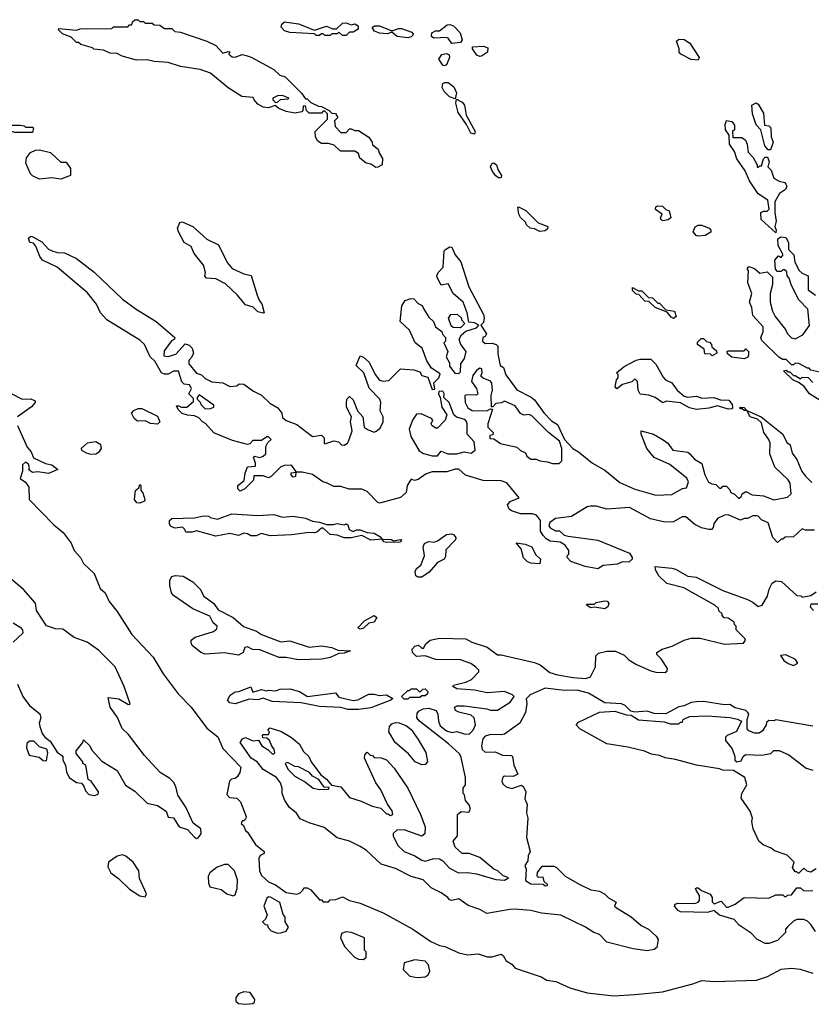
# Model space of a CAD drawing. Extents: x 2210602 to 2357277, y 510288 to 673808.
# Tile 255 of 256: x 2337632 to 2342127, y 542288 to 547880. Entities that reach past the tile are written whole.
import ezdxf

# ---------------------------------------------------------------- set-up
doc = ezdxf.new("R2010")
doc.units = 0

msp = doc.modelspace()

# ---------------------------------------------------------------- linework, layer by layer
at = {"layer": '0CON05XD'}
for points in [[(2339655, 547040), (2339625, 547060), (2339600, 547065), (2339563.6, 547093.6), (2339555, 547120), (2339535, 547132.5), (2339453, 547133), (2339417, 547167), (2339385, 547177.5), (2339345, 547177.5), (2339325, 547190), (2339312.5, 547215), (2339310, 547245), (2339380, 547315), (2339380, 547345), (2339365, 547360), (2339355, 547360), (2339345, 547350), (2339275, 547350), (2339260, 547365), (2339255, 547390), (2339241.7, 547388.3), (2339240, 547365), (2339233.3, 547356.7), (2339195, 547349.4), (2339145, 547357.8), (2339103.3, 547375), (2339081.7, 547391.7), (2339045, 547380), (2339015, 547383.8), (2338985, 547400), (2338962.5, 547425), (2338958.3, 547438.3), (2338893.6, 547443.6), (2338815, 547492.5), (2338715, 547576.7), (2338656.4, 547596.4), (2338545, 547613.3), (2338475, 547637.5), (2338395, 547642.5), (2338355, 547652.5), (2338295, 547650), (2338213, 547673), (2338185, 547687.5), (2338145, 547690), (2338107, 547707), (2338053, 547713), (2338045, 547720), (2337978.3, 547738.3), (2337965, 547750), (2337955, 547750), (2337925, 547780), (2337875, 547800), (2337851.7, 547821.7), (2337855, 547830), (2337955, 547820), (2337975, 547827.5), (2338155, 547830), (2338165, 547840), (2338245, 547840), (2338255, 547850), (2338268.3, 547851.7), (2338271.7, 547868.3), (2338285, 547880), (2338305, 547880), (2338315, 547870), (2338335, 547870), (2338345, 547860), (2338385, 547860), (2338395, 547850), (2338428.3, 547848.3), (2338455, 547830), (2338495, 547830), (2338513, 547813), (2338545, 547810), (2338695, 547757.5), (2338745, 547732.5), (2338785, 547690), (2338815, 547700), (2338825, 547697.5), (2338820, 547685), (2338838.3, 547668.3), (2338855, 547667.5), (2338895, 547682.5), (2338917, 547677), (2338947, 547667), (2339075, 547597.5), (2339110, 547565), (2339140, 547555), (2339233, 547463), (2339255, 547430), (2339265, 547430), (2339285, 547410), (2339328.3, 547388.3), (2339345, 547387.5), (2339390, 547365), (2339405, 547350), (2339425, 547347.5), (2339437.5, 547325), (2339420, 547305), (2339423, 547273), (2339455, 547240), (2339485, 547240), (2339505, 547260), (2339515, 547260), (2339535, 547250), (2339555, 547250), (2339615, 547212.5), (2339632.5, 547185), (2339635, 547170), (2339667.5, 547145), (2339673, 547123), (2339691.7, 547091.7), (2339690, 547055), (2339665, 547042.5), (2339655, 547040)], [(2339485, 547790), (2339465, 547790), (2339445, 547810), (2339435, 547800), (2339405, 547800), (2339395, 547790), (2339365, 547790), (2339355, 547800), (2339345, 547800), (2339335, 547790), (2339315, 547790), (2339305, 547800), (2339165, 547807.5), (2339135, 547817.5), (2339117.5, 547837.5), (2339121.2, 547855), (2339135, 547867.5), (2339215, 547856.2), (2339305, 547820), (2339375, 547842.5), (2339408.3, 547828.3), (2339431.7, 547828.3), (2339465, 547860), (2339485, 547861.4), (2339515, 547850), (2339535, 547857.1), (2339553.8, 547845), (2339553, 547827), (2339525, 547810), (2339505, 547810), (2339485, 547790)], [(2339835, 547777.8), (2339775, 547784.4), (2339745, 547810), (2339719.7, 547800.3), (2339675, 547804.2), (2339645.7, 547815.7), (2339633.3, 547835), (2339645.8, 547844.2), (2339675, 547844.4), (2339745, 547816.7), (2339785, 547830.8), (2339800.3, 547830.3), (2339859.1, 547809.1), (2339867.5, 547795), (2339855, 547783.1), (2339835, 547777.8)], [(2340085, 547744.3), (2340065.8, 547775), (2340055, 547779.4), (2339983.3, 547775), (2339970.8, 547785), (2339972.5, 547805), (2339993.4, 547816.6), (2340015, 547816), (2340058.6, 547851.4), (2340075, 547853.1), (2340095, 547845.7), (2340132.2, 547805), (2340144.3, 547765), (2340135, 547751.4), (2340085, 547744.3)], [(2340245, 547670.6), (2340227.9, 547677.9), (2340202.5, 547715), (2340202.5, 547725), (2340265, 547730), (2340290, 547720), (2340287.5, 547695), (2340255, 547673.1), (2340245, 547670.6)], [(2341485, 547650), (2341445, 547654), (2341386.7, 547685), (2341377.5, 547695), (2341377.5, 547715), (2341361.7, 547758.3), (2341375, 547770), (2341405, 547767.5), (2341436.4, 547746.4), (2341490, 547665), (2341485, 547650)], [(2340045, 547618), (2340035, 547621.2), (2340011.2, 547655), (2340028.5, 547681.5), (2340055, 547688.9), (2340070, 547680), (2340072.7, 547665), (2340055, 547623.8), (2340045, 547618)], [(2340105, 547430), (2340072.4, 547442.4), (2340042.1, 547472.1), (2340031.2, 547495), (2340035, 547517.5), (2340046.2, 547523.8), (2340065, 547522.5), (2340097.9, 547497.9), (2340112.9, 547465), (2340105, 547430)], [(2339085, 547410), (2339095, 547412.5), (2339113, 547427), (2339155, 547430), (2339160, 547435), (2339125, 547450), (2339095, 547447.5), (2339070, 547435), (2339070, 547425), (2339085, 547410)], [(2340215, 547230), (2340193.8, 547235), (2340168.8, 547285), (2340122.1, 547352.1), (2340109.2, 547405), (2340111.7, 547428.3), (2340145, 547412), (2340158.6, 547395), (2340167.7, 547337.7), (2340217.5, 547245), (2340215, 547230)], [(2341895, 547140), (2341881.7, 547141.7), (2341863.3, 547163.3), (2341840, 547255), (2341813, 547283), (2341792.5, 547345), (2341790, 547395), (2341813, 547407), (2341825, 547400), (2341855, 547350), (2341861.7, 547281.7), (2341885, 547277.5), (2341896.7, 547265), (2341900, 547215), (2341910, 547185), (2341895, 547140)], [(2341925, 546670), (2341842.5, 546745), (2341840, 546785), (2341855, 546792.5), (2341877, 546793), (2341887, 546803), (2341880, 546855), (2341825, 546890), (2341776.7, 546965), (2341751.2, 547021.2), (2341705, 547090), (2341690.7, 547130.7), (2341663, 547173), (2341660, 547225), (2341640, 547255), (2341637.5, 547285), (2341645, 547307.5), (2341675, 547302.5), (2341691.7, 547281.7), (2341690, 547255), (2341680, 547245), (2341681.7, 547211.7), (2341731.7, 547211.7), (2341752.5, 547195), (2341763, 547173), (2341768.3, 547128.3), (2341797, 547097), (2341820, 547055), (2341820, 547045), (2341825, 547040), (2341835, 547050), (2341845, 547050), (2341855, 547090), (2341865, 547100), (2341878.3, 547098.3), (2341887.5, 547075), (2341880, 547045), (2341900, 547025), (2341915, 546980), (2341943.6, 546963.6), (2341976.1, 546956.1), (2341983.3, 546945), (2341987.5, 546935), (2341980, 546915), (2341947, 546893), (2341920, 546845), (2341920, 546785), (2341927.5, 546735), (2341920, 546705), (2341927.5, 546685), (2341925, 546670)], [(2337705, 547240), (2337605, 547240), (2337563, 547253), (2337550, 547265), (2337565, 547280), (2337635, 547280), (2337657, 547277), (2337665, 547270), (2337705, 547270), (2337710, 547265), (2337705, 547240)], [(2337865, 546973.3), (2337815, 546982.5), (2337745, 546973.3), (2337705, 546992.5), (2337692.5, 547005), (2337666.2, 547065), (2337670, 547095), (2337693.6, 547126.4), (2337720.7, 547139.3), (2337745, 547140), (2337807.5, 547125), (2337865, 547070), (2337895, 547070), (2337920, 547035), (2337920, 546995), (2337865, 546973.3)], [(2340355, 546980), (2340335, 546993.3), (2340317.3, 547017.3), (2340306, 547045), (2340314.3, 547065.7), (2340325, 547067.5), (2340340, 547055), (2340349.2, 547025), (2340368, 546995), (2340365, 546983.3), (2340355, 546980)], [(2340585, 546677.5), (2340555, 546692.5), (2340530, 546695), (2340510, 546715), (2340505, 546730), (2340476.4, 546756.4), (2340466.7, 546775), (2340460, 546815), (2340465, 546817.5), (2340506.8, 546796.8), (2340576.4, 546726.4), (2340630, 546705), (2340628.3, 546691.7), (2340615, 546680), (2340585, 546677.5)], [(2341285, 546737.5), (2341273.6, 546743.6), (2341270, 546755), (2341280, 546775), (2341241.7, 546801.7), (2341243.6, 546816.4), (2341255, 546822.5), (2341281.7, 546821.7), (2341301.7, 546801.7), (2341320, 546795), (2341330, 546755), (2341315, 546742.5), (2341285, 546737.5)], [(2339015, 546212.5), (2338985, 546220), (2338957, 546247), (2338915, 546260), (2338867, 546317), (2338799.7, 546379.7), (2338745, 546407.5), (2338691.7, 546411.7), (2338682.5, 546422.5), (2338687.5, 546445), (2338676.1, 546486.1), (2338621.7, 546551.7), (2338605, 546592.5), (2338566.7, 546615), (2338533.3, 546675), (2338527.5, 546695), (2338541.7, 546728.3), (2338555, 546732.5), (2338615, 546706), (2338694.2, 546634.2), (2338761.7, 546601.7), (2338810.3, 546500.3), (2338837.7, 546467.7), (2338905, 546436.2), (2338946.4, 546426.4), (2338980, 546315), (2338993, 546283), (2339007, 546267), (2339020, 546215), (2339015, 546212.5)], [(2341485, 546650), (2341472.5, 546655), (2341456.7, 546675), (2341467, 546703), (2341485, 546713.3), (2341505, 546713.3), (2341547.5, 546695), (2341556.7, 546685), (2341556.1, 546673.9), (2341525, 546653.3), (2341485, 546650)], [(2342145, 544980), (2342095, 544980), (2342075, 544987.5), (2342025, 544942.5), (2341978.3, 544941.7), (2341965, 544930), (2341955, 544930), (2341935, 544910), (2341908.3, 544938.3), (2341883, 545023), (2341845, 545040), (2341825, 545060), (2341815, 545062.5), (2341795, 545062.5), (2341765, 545047.5), (2341745, 545047.5), (2341725, 545037.5), (2341655, 545067.5), (2341635, 545066.7), (2341595, 545047.5), (2341573, 545017), (2341570, 544995), (2341560, 544985), (2341545, 544983.8), (2341504.2, 544994.2), (2341465, 545013.3), (2341415, 545056.7), (2341393, 545057), (2341345, 545028.8), (2341295, 545026.2), (2341214.1, 545044.1), (2341095, 545108.8), (2340965, 545100), (2340906.1, 545116.1), (2340872.3, 545117.7), (2340855, 545113.3), (2340765, 545057.5), (2340675, 545046.7), (2340642.5, 545025), (2340637.5, 545005), (2340643.3, 544993.3), (2340675, 544977.5), (2340697, 544977), (2340723, 544953), (2340746.7, 544946.7), (2340915, 544923.3), (2341095, 544850), (2341110, 544825), (2341110, 544815), (2341091.7, 544798.3), (2341055, 544800), (2341025, 544787.5), (2340945, 544780), (2340915, 544760), (2340843.6, 544773.6), (2340761.7, 544801.7), (2340740, 544825), (2340740, 544835), (2340750, 544845), (2340750, 544865), (2340730, 544895), (2340701.7, 544911.7), (2340645, 544917.5), (2340620.7, 544930.7), (2340605, 544950), (2340590, 544975), (2340590, 545035), (2340565.9, 545065.9), (2340543.6, 545073.6), (2340475, 545073.8), (2340425, 545090), (2340410.7, 545100.7), (2340402.5, 545125), (2340417, 545143), (2340467.5, 545165), (2340398.8, 545248.8), (2340365, 545261.2), (2340263.6, 545263.6), (2340163, 545293), (2340125, 545327.5), (2340105, 545327.5), (2340057.3, 545312.7), (2339975, 545312), (2339940.3, 545299.7), (2339895, 545268.8), (2339873.3, 545263.3), (2339855, 545270), (2339832.5, 545235), (2339826.1, 545193.9), (2339793.8, 545166.2), (2339675, 545133.8), (2339665, 545137.5), (2339605, 545200), (2339575, 545213.8), (2339502.7, 545212.7), (2339455, 545228.8), (2339415, 545228.8), (2339375, 545250), (2339352.5, 545255), (2339295, 545296.7), (2339235, 545310), (2339200, 545310), (2339197.5, 545285), (2339185, 545282.5), (2339172.5, 545295), (2339173, 545307), (2339200, 545310), (2339200, 545315), (2339175, 545350), (2339135, 545347.5), (2339115, 545340), (2339060, 545285), (2339045, 545277.5), (2339015, 545290), (2338961.7, 545288.3), (2338960, 545265), (2338910, 545215), (2338883, 545203), (2338870, 545215), (2338870, 545235), (2338907, 545263), (2338912.5, 545305), (2338925, 545340), (2338970, 545345), (2338971.7, 545361.7), (2338960, 545395), (2338965, 545400), (2338995, 545392.5), (2339015, 545400), (2339030, 545415), (2339030, 545455), (2339041.7, 545478.3), (2339060, 545495), (2339045, 545510), (2339035, 545510), (2339005, 545490), (2338955, 545490), (2338938.3, 545471.7), (2338925, 545467.5), (2338839.5, 545489.5), (2338735, 545533.3), (2338686.7, 545586.7), (2338670, 545595), (2338648.3, 545618.3), (2338625, 545630), (2338585, 545633.3), (2338555, 545643.3), (2338532.5, 545665), (2338523, 545687), (2338535, 545687.5), (2338548.3, 545678.3), (2338581.7, 545678.3), (2338618.3, 545711.7), (2338618.3, 545728.3), (2338592.5, 545755), (2338603, 545777), (2338607.5, 545785), (2338596.4, 545806.4), (2338565, 545810), (2338553, 545823), (2338533.6, 545883.6), (2338505, 545883.8), (2338475, 545866.7), (2338455, 545866.7), (2338437.5, 545875), (2338400, 545940), (2338372.5, 545965), (2338340, 546035), (2338315, 546060), (2338127.5, 546175), (2338090, 546215), (2338067.5, 546265), (2338017.7, 546327.7), (2337845, 546473.8), (2337762, 546515), (2337746, 546535), (2337723.6, 546593.6), (2337710, 546610), (2337690, 546615), (2337681.7, 546638.3), (2337695, 546650), (2337707, 546647), (2337758.3, 546618.3), (2337795, 546577.5), (2337820, 546565), (2337847, 546557), (2337886.4, 546556.4), (2337955, 546524), (2338055.4, 546445.4), (2338215, 546292.5), (2338292.5, 546235), (2338406.7, 546165), (2338512.5, 546075), (2338510, 546065), (2338493.3, 546056.7), (2338451.7, 545998.3), (2338450, 545970), (2338475, 545966.2), (2338519.4, 545980.6), (2338571.7, 546038.3), (2338595, 546032), (2338612, 546015), (2338618.8, 545985), (2338608.3, 545961.7), (2338592.5, 545945), (2338592.5, 545925), (2338635, 545872.5), (2338665, 545862.5), (2338685, 545842.5), (2338723, 545823), (2338785, 545817.5), (2338825, 545797.5), (2338865, 545800), (2338878.3, 545811.7), (2338905, 545810), (2338959.5, 545769.5), (2339005, 545746.7), (2339052.5, 545702.5), (2339097.5, 545675), (2339120, 545645), (2339125, 545620), (2339145, 545603.3), (2339205, 545580), (2339295, 545512.5), (2339345, 545520), (2339360, 545505), (2339360, 545475), (2339365, 545470), (2339415, 545487.5), (2339441.7, 545481.7), (2339460, 545465), (2339475, 545463.3), (2339492.5, 545475), (2339500.7, 545489.3), (2339520, 545545), (2339510, 545595), (2339516.7, 545625), (2339488.3, 545678.3), (2339488.3, 545701.7)], [(2342175, 545877.5), (2342125, 545890), (2342115, 545900), (2342105, 545900), (2342057, 545927), (2342035, 545930), (2342025, 545920), (2342015, 545920), (2341985, 545950), (2341965, 545950), (2341943, 545963), (2341847, 546057), (2341840, 546075), (2341853, 546107), (2341853.3, 546135), (2341795, 546200), (2341788.8, 546245), (2341776.7, 546275), (2341790, 546325), (2341767.5, 546385), (2341770, 546455), (2341762.5, 546465), (2341771.7, 546478.3), (2341805, 546467.5), (2341835, 546440), (2341877, 546447), (2341907, 546417), (2341906.7, 546375), (2341893.3, 546325), (2341893.3, 546275), (2341906.7, 546225), (2341922.5, 546195), (2341980.7, 546120.7), (2341992.5, 546095), (2342013.9, 546073.9), (2342035, 546067.5), (2342079.3, 546090.7), (2342117, 546143), (2342107.5, 546235), (2342055, 546290), (2342012.5, 546375), (2342001.7, 546411.7), (2341990, 546425), (2341988.3, 546448.3), (2341975, 546460), (2341965, 546460), (2341955, 546450), (2341935, 546450), (2341923, 546463), (2341920, 546515), (2341941.7, 546538.3), (2341955, 546530), (2341967.5, 546545), (2341938.3, 546598.3), (2341937.5, 546635), (2341953.3, 546646.7), (2341983, 546643), (2341997.5, 546615), (2341997.5, 546575), (2342027.5, 546545), (2342033, 546503), (2342057.5, 546455), (2342075, 546440), (2342110, 546425), (2342110, 546345), (2342150, 546315)], [(2339488.3, 545701.7), (2339490, 545725), (2339505, 545740), (2339525, 545720), (2339549.3, 545659.3), (2339580, 545625), (2339587.5, 545565), (2339610.5, 545550.5), (2339645, 545537.5), (2339657, 545543), (2339679.3, 545560.7), (2339696.7, 545595), (2339696.7, 545625), (2339679.3, 545659.3), (2339682.5, 545705), (2339677.5, 545725), (2339617, 545787), (2339586.7, 545875), (2339542.5, 545915), (2339565, 545970), (2339585, 545962.5), (2339616.7, 545935), (2339650, 545865), (2339675, 545832.5), (2339695, 545826.7), (2339728.8, 545831.2), (2339795, 545897.5), (2339870.7, 545890.7), (2339905, 545880), (2339915, 545860), (2339949.3, 545849.3), (2339975, 545780), (2339988.3, 545781.7), (2339983, 545817), (2340012.5, 545845), (2340018.8, 545868.8), (2339970.7, 545900.7), (2339943, 545943), (2339917.5, 546015), (2339877.5, 546045), (2339846.1, 546116.1), (2339793.3, 546165), (2339802.5, 546255), (2339820, 546285), (2339853.6, 546296.4), (2339870, 546295), (2339895, 546267.5), (2339916.4, 546256.4), (2339927.5, 546235), (2339955, 546190), (2339982.5, 546165), (2339993.3, 546135), (2340028.3, 546108.3), (2340033, 546093), (2340050, 546075), (2340050, 546055), (2340040, 546045), (2340062.5, 545995), (2340053.3, 545965), (2340071.7, 545931.7), (2340073, 545913), (2340103, 545873), (2340125, 545870), (2340135, 545880), (2340137.5, 545925), (2340157.5, 545955), (2340167.5, 545995), (2340137.5, 546035), (2340127.5, 546065), (2340140.7, 546089.3), (2340165, 546110), (2340225, 546130), (2340240, 546145), (2340215, 546157.5), (2340181.7, 546161.7), (2340172.5, 546215), (2340150, 546275), (2340092.5, 546325), (2340065, 546380), (2340025, 546372.5), (2340002.5, 546415), (2340000, 546425), (2340007.5, 546445), (2340036.2, 546475), (2340042.5, 546565), (2340046.7, 546573.3), (2340075, 546590), (2340085, 546587.5), (2340104.6, 546544.6), (2340136.9, 546505), (2340182.7, 546362.7), (2340266, 546205), (2340270, 546185), (2340265, 546160), (2340250, 546145), (2340282.5, 546095), (2340275, 546080), (2340262.5, 546075), (2340260, 546055), (2340275, 546040), (2340315, 546042.5), (2340337.5, 546035), (2340346.7, 546025), (2340347, 545983), (2340360, 545915), (2340380, 545905), (2340393, 545863), (2340455, 545776.7), (2340535.7, 545735.7), (2340555, 545720), (2340607.3, 545647.3), (2340651.9, 545601.9), (2340685, 545580), (2340726.4, 545496.4), (2340773.6, 545443.6), (2340805, 545426.2), (2340885, 545361.2), (2340955, 545321.2), (2341040.5, 545250.5), (2341125, 545213.8), (2341245, 545180), (2341335, 545183.3), (2341395, 545216.7), (2341418.3, 545221.7), (2341430, 545255), (2341420, 545275), (2341323.6, 545353.6), (2341235, 545393.3), (2341192.5, 545445), (2341160, 545525), (2341160, 545545), (2341230, 545525), (2341285, 545493.3), (2341312.5, 545475), (2341340, 545435), (2341425, 545423.3), (2341437.5, 545415), (2341463.6, 545383.6), (2341505, 545360), (2341522.5, 545295), (2341543.6, 545253.6), (2341563, 545243), (2341585, 545240), (2341605, 545220), (2341615, 545220), (2341625, 545230), (2341645, 545230), (2341665, 545210), (2341670, 545195), (2341690, 545185), (2341715, 545160), (2341728.3, 545171.7), (2341733.6, 545186.4), (2341755, 545200), (2341790.7, 545180.7), (2341855, 545176.2), (2341915, 545153.3), (2341991.7, 545168.3), (2342012.5, 545187.5), (2342007, 545247), (2341996.4, 545266.4), (2341919.3, 545339.3), (2341892, 545415), (2341893.3, 545475), (2341886.1, 545496.1), (2341856.7, 545535), (2341845, 545590), (2341820.7, 545610.7), (2341780, 545625), (2341760, 545660), (2341745, 545660), (2341735, 545670), (2341725, 545670), (2341720, 545675), (2341725, 545680), (2341745, 545677.5), (2341760, 545660), (2341842.5, 545625), (2341966, 545525), (2341988.8, 545478.8), (2342006.7, 545465), (2342018.3, 545418.3), (2342045, 545382.5), (2342074.1, 545314.1), (2342095, 545286.7), (2342130.7, 545250.7)], [(2341345, 546182.5), (2341330.7, 546190.7), (2341308.3, 546218.3), (2341240, 546245), (2341205, 546280), (2341181.7, 546281.7), (2341148.3, 546318.3), (2341131.7, 546321.7), (2341111.7, 546341.7), (2341111.7, 546358.3), (2341145, 546340), (2341165, 546340), (2341201.7, 546301.7), (2341225, 546300), (2341255, 546270), (2341265, 546270), (2341301.7, 546231.7), (2341350, 546225), (2341360, 546195), (2341345, 546182.5)], [(2340135, 546130), (2340092.5, 546132.5), (2340081.7, 546141.7), (2340067.5, 546185), (2340080, 546205), (2340117, 546207), (2340140, 546185), (2340140, 546175), (2340160, 546155), (2340135, 546130)], [(2341565, 545970), (2341555, 545980), (2341521.7, 545981.7), (2341518.3, 546008.3), (2341480, 546035), (2341481.7, 546048.3), (2341501.7, 546068.3), (2341515, 546070), (2341531.7, 546051.7), (2341548.3, 546048.3), (2341560, 546035), (2341561.7, 546021.7), (2341588.3, 545998.3), (2341590, 545985), (2341565, 545970)], [(2341745, 545953.3), (2341675, 545962.5), (2341651.7, 545981.7), (2341650, 545995), (2341655, 546000), (2341745, 546000), (2341755, 546010), (2341770, 545995), (2341770, 545975), (2341766.4, 545963.6), (2341745, 545953.3)], [(2341475, 545666), (2341435, 545676.2), (2341385, 545703.3), (2341305, 545712.5), (2341283, 545703), (2341240, 545735), (2341205, 545746.7), (2341155, 545752.5), (2341143.3, 545775), (2341140, 545825), (2341125, 545840), (2341107, 545823), (2341055, 545807.5), (2341023, 545783), (2341012.5, 545795), (2341020, 545835), (2341030, 545845), (2341030, 545865), (2341020, 545875), (2341065, 545910), (2341133, 545947), (2341155, 545952.5), (2341215, 545952.5), (2341245, 545922.5), (2341285, 545850), (2341300, 545835), (2341335, 545817.5), (2341366.1, 545776.1), (2341405, 545742.5), (2341425, 545736.7), (2341475, 545741.2), (2341505, 545730), (2341573.6, 545733.6), (2341610.7, 545720.7), (2341659.3, 545719.3), (2341677.5, 545695), (2341680, 545675), (2341675, 545670), (2341655, 545667.5), (2341595, 545686.7), (2341545.9, 545674.1), (2341475, 545666)], [(2340658.3, 545358.3), (2340695, 545360), (2340710, 545375), (2340710, 545445), (2340696.4, 545486.4), (2340635, 545536.2), (2340540.7, 545630.7), (2340525, 545637.5), (2340495, 545633.3), (2340475, 545643.3), (2340445, 545687.5), (2340385, 545712.5), (2340367, 545703), (2340335, 545700), (2340318.3, 545681.7), (2340311.7, 545681.7), (2340310, 545745), (2340316.7, 545775), (2340312.5, 545815), (2340305, 545827.5), (2340263.3, 545843.3), (2340250, 545855), (2340257.5, 545875), (2340256.4, 545896.4), (2340245, 545900), (2340225, 545887.5), (2340205, 545860), (2340197.5, 545825), (2340226.7, 545785), (2340232.5, 545755), (2340225, 545747.5), (2340175, 545750), (2340160, 545745), (2340161.2, 545705), (2340177.5, 545675), (2340200.7, 545660.7), (2340285, 545657.5), (2340305, 545670), (2340317.5, 545667.5), (2340290, 545585), (2340290, 545565), (2340320, 545535), (2340318.3, 545521.7), (2340301.7, 545518.3), (2340301.7, 545501.7), (2340325, 545500), (2340363, 545473), (2340455, 545452.5), (2340475, 545432.5), (2340505, 545420), (2340511.7, 545401.7), (2340533.6, 545383.6), (2340565, 545383.3), (2340585, 545373.8), (2340629.3, 545369.3), (2340658.3, 545358.3)], [(2342178, 545718), (2342117.5, 545755), (2342086.7, 545796.7), (2342058.3, 545818.3), (2342022.5, 545835), (2341970, 545885), (2341985, 545890), (2341995, 545880), (2342005, 545880), (2342025, 545860), (2342035, 545860), (2342065, 545840), (2342075, 545850), (2342108.3, 545848.3), (2342135, 545820)], [(2337518.2, 545788.2), (2337645, 545723.8), (2337695, 545726.7), (2337720, 545715), (2337720, 545705), (2337699.3, 545680.7), (2337620, 545625)], [(2338685, 545670), (2338715, 545672.5), (2338735, 545680), (2338735, 545690), (2338651.7, 545748.3), (2338640, 545735), (2338640, 545725), (2338657, 545707), (2338661.7, 545691.7), (2338685, 545670)], [(2340005, 545402.5), (2340025, 545430), (2340063.6, 545413.6), (2340115, 545413.3), (2340156.4, 545426.4), (2340195, 545417.5), (2340217.5, 545435), (2340211.7, 545481.7), (2340173.3, 545525), (2340173.6, 545583.6), (2340168.3, 545598.3), (2340159.2, 545609.2), (2340112.3, 545622.3), (2340096.7, 545635), (2340070, 545705), (2340040, 545735), (2340042.5, 545755), (2340035, 545770), (2340011.7, 545768.3), (2340010, 545755), (2340020, 545735), (2340028.3, 545678.3), (2340057.5, 545635), (2340047.5, 545605), (2340005, 545560), (2339995, 545560), (2339973.6, 545573.6), (2339967.5, 545585), (2339977.5, 545605), (2339970, 545615), (2339911.7, 545641.7), (2339885, 545640), (2339862.5, 545605), (2339843.3, 545555), (2339853, 545513), (2339900.5, 545430.5), (2339925, 545416.2), (2339975, 545403.3), (2340005, 545402.5)], [(2338415, 545582.5), (2338375, 545586.7), (2338345, 545602.5), (2338300.5, 545600.5), (2338282.5, 545615), (2338267.5, 545645), (2338279.3, 545660.7), (2338305, 545672.5), (2338325, 545672.5), (2338415, 545628.8), (2338427.5, 545595), (2338415, 545582.5)], [(2337618.8, 545575), (2337675, 545452.5), (2337696.7, 545425), (2337710.7, 545390.7), (2337778.3, 545358.3), (2337815, 545351.2), (2337847.5, 545325), (2337795, 545302), (2337735, 545312.5), (2337705, 545307.5), (2337683, 545323), (2337687.5, 545335), (2337682.5, 545355), (2337665, 545367.5), (2337648.3, 545351.7), (2337647.5, 545315), (2337633.6, 545273.6), (2337665, 545253.3), (2337684.2, 545225), (2337686.2, 545155), (2337825, 545011.2), (2337877.9, 544967.9), (2337925, 544906.7), (2337941.4, 544865), (2337978, 544825), (2337995, 544791.2), (2338054, 544735), (2338088.9, 544648.9), (2338118, 544625), (2338140, 544575), (2338185, 544518.8), (2338268.9, 544388.9), (2338389.8, 544259.8), (2338446.9, 544165), (2338531.2, 544051.2), (2338605, 543975.7), (2338695, 543856), (2338756.8, 543806.8), (2338785, 543741.2), (2338887.5, 543635), (2338882.5, 543605), (2338869.3, 543580.7), (2338855, 543570), (2338835, 543566.7), (2338823.3, 543555), (2338808.3, 543478.3), (2338823, 543463), (2338865, 543457.5), (2338885, 543437.5), (2338917.5, 543355), (2338915, 543340), (2338905, 543330), (2338895, 543330), (2338890, 543315), (2338903.6, 543303.6), (2338913.3, 543275), (2338926.1, 543266.1), (2338970, 543195), (2338982.5, 543185), (2339020, 543155), (2339020, 543145), (2338997, 543133), (2338990, 543115), (2338994.3, 543045), (2339005, 543020), (2339045, 542982.5), (2339085, 542966.2), (2339145, 542922.5), (2339206.4, 542913.6), (2339225, 542920), (2339240, 542935), (2339245, 542950), (2339265, 542950), (2339285, 542937.5), (2339335, 542880), (2339345, 542880), (2339355, 542870), (2339385, 542870), (2339395, 542880), (2339427, 542883), (2339465, 542897.5), (2339505, 542877.5), (2339565, 542861.2), (2339695, 542808), (2339865, 542713.8), (2339966.7, 542645), (2340015, 542622), (2340045.9, 542615.9), (2340125, 542579.2), (2340175, 542568), (2340235, 542574), (2340287, 542557), (2340315, 542556.7), (2340365, 542572.5), (2340377.5, 542565), (2340393.6, 542533.6), (2340426.4, 542516.4), (2340445, 542493.3), (2340594, 542444), (2340624.4, 542424.4), (2340677.1, 542417.1), (2340755, 542380.6), (2340855, 542353.6), (2341005, 542336.5), (2341125, 542343.6)], [(2338035, 545412.5), (2338065, 545414), (2338085, 545426.7), (2338096.7, 545445), (2338093.3, 545465), (2338065, 545482), (2338014.4, 545475.6), (2337980, 545445), (2337982.5, 545435), (2338009.5, 545419.5), (2338035, 545412.5)], [(2338315, 545133.8), (2338296.4, 545136.4), (2338283.3, 545155), (2338290, 545205), (2338308.3, 545221.7), (2338315, 545240), (2338320, 545235), (2338320, 545205), (2338331.7, 545191.7), (2338342.5, 545155), (2338340, 545145), (2338315, 545133.8)], [(2339715, 544910), (2339700, 544915), (2339690, 544930), (2339625, 544924), (2339575, 544950), (2339513.6, 544936.4), (2339475, 544936.7), (2339435, 544952.5), (2339395, 544956.7), (2339355, 544992.5), (2339345, 544992.5), (2339320, 544970), (2339305, 544966), (2339275, 544968), (2339175, 544954.3), (2339055, 544948.8), (2339005, 544961.2), (2338975, 544948.8), (2338945, 544947.5), (2338925, 544960), (2338905, 544963.3), (2338875, 544950), (2338825, 544962.5), (2338745, 544946.7), (2338635, 544977.5), (2338611.7, 544968.3), (2338575, 544970), (2338570, 544985), (2338557, 544997), (2338515, 544992.5), (2338490.7, 545000.7), (2338482.5, 545015), (2338482.5, 545035), (2338495, 545047.5), (2338625, 545050), (2338675, 545062.5), (2338705, 545060), (2338713, 545053), (2338755, 545043.3), (2338836.4, 545073.6), (2338985, 545063.8), (2339075, 545070), (2339125, 545054), (2339185, 545059.2), (2339255, 545049.2), (2339295, 545031.2), (2339335, 545026.7), (2339373.3, 545013.3), (2339412.5, 545012.5), (2339435, 545018.8), (2339475, 545010), (2339486.4, 545016.4), (2339495, 545010), (2339503.6, 544983.6), (2339525, 544972.5), (2339545, 544982.5), (2339565, 544983.3), (2339605, 544967.5), (2339645, 544963.3), (2339677.5, 544945), (2339690, 544930), (2339743, 544927), (2339755, 544920), (2339795, 544926.7), (2339800, 544925), (2339795, 544912.5), (2339715, 544910)], [(2339893, 544713), (2339881.7, 544721.7), (2339876.7, 544745), (2339885, 544763.3), (2339908.8, 544781.2), (2339926.7, 544825), (2339930, 544835), (2339922.5, 544885), (2339930, 544905), (2339953.6, 544916.4), (2339985, 544913.3), (2340005, 544920), (2340055, 544956.7), (2340085, 544960), (2340097.5, 544955), (2340109.3, 544939.3), (2340106.7, 544925), (2340051.7, 544868.3), (2340049.3, 544830.7), (2340042.5, 544815), (2340005, 544797.5), (2339957.7, 544742.3), (2339915, 544713.3), (2339893, 544713)], [(2340585, 544790), (2340535, 544792.5), (2340515, 544800), (2340493, 544823), (2340480, 544875), (2340451.7, 544908.3), (2340501.7, 544901.7), (2340540, 544885), (2340561.7, 544841.7), (2340590, 544815), (2340585, 544790)], [(2340286.7, 544316.7), (2340345, 544272.5), (2340365, 544272.5), (2340555, 544228.8), (2340587.5, 544215), (2340642, 544172), (2340685, 544158), (2340775, 544142.9), (2340845, 544138.8), (2340873, 544147), (2340902.5, 544205), (2340903, 544267), (2340918.3, 544281.7), (2340965, 544292.5), (2341015, 544292.5), (2341065, 544270), (2341090, 544245), (2341135, 544216.7), (2341215, 544181.2), (2341245, 544173.3), (2341297, 544173), (2341308.3, 544181.7), (2341310, 544195), (2341275, 544250), (2341250, 544275), (2341250, 544285), (2341280, 544305), (2341337.7, 544322.3), (2341405, 544356.7), (2341445, 544366.7), (2341495, 544366.7), (2341635, 544333.3), (2341741.7, 544338.3), (2341752.5, 544355), (2341750, 544365), (2341700, 544415), (2341700, 544435), (2341690, 544445), (2341688.3, 544458.3), (2341655, 544480), (2341631.7, 544481.7), (2341620, 544495), (2341620, 544505), (2341601.7, 544521.7), (2341600, 544535), (2341580, 544555), (2341403.6, 544653.6), (2341306.7, 544676.7), (2341261.7, 544721.7), (2341242.5, 544755), (2341240, 544775), (2341335, 544763.8), (2341355, 544758.8), (2341425, 544720), (2341473.9, 544713.9), (2341625, 544637.5), (2341765, 544587.5), (2341795, 544572.5), (2341825, 544547.5), (2341847.5, 544555), (2341877.5, 544605), (2341887.5, 544645), (2341905, 544680), (2341925, 544692.5), (2341958.3, 544688.3), (2342045, 544610), (2342067, 544607), (2342075, 544600), (2342125, 544610), (2342155, 544630)], [(2338645, 543232.5), (2338662.5, 543255), (2338660, 543285), (2338616.4, 543316.4), (2338575, 543406.7), (2338530, 543475), (2338518.6, 543525), (2338505, 543548.8), (2338485, 543570), (2338430, 543605), (2338340.5, 543700.5), (2338249.3, 543819.3), (2338214, 543855), (2338187.4, 543917.4), (2338146.2, 543975), (2338135, 544030), (2338195, 544023.3), (2338245, 543992.5), (2338255, 543990), (2338260, 543995), (2338225, 544092.5), (2338174, 544205), (2338079.1, 544299.1), (2338015, 544343.8), (2337940.3, 544370.3), (2337877.7, 544417.7), (2337835, 544420), (2337785, 544436.7), (2337759.2, 544475), (2337727.5, 544525), (2337722, 544565), (2337653.8, 544643.8), (2337545.8, 544735)], [(2339215, 544243.3), (2339145, 544256.7), (2339105, 544256.7), (2338995, 544300), (2338953.6, 544303.6), (2338925, 544317.5), (2338910, 544315), (2338900, 544285), (2338875, 544270), (2338793, 544283), (2338685, 544276), (2338660, 544285), (2338612, 544325), (2338605, 544340), (2338606.2, 544355), (2338627.9, 544372.1), (2338732.5, 544405), (2338750.7, 544419.3), (2338753.3, 544435), (2338730, 544455), (2338711.2, 544491.2), (2338614.5, 544534.5), (2338505, 544610), (2338494.4, 544625), (2338483.9, 544666.1), (2338483.6, 544696.4), (2338495, 544717.5), (2338515, 544722.5), (2338559.3, 544719.3), (2338615, 544688), (2338656.7, 544645), (2338676.7, 544605), (2338733.9, 544563.9), (2338758.8, 544528.8), (2338843.3, 544485), (2338903, 544433), (2338976.8, 544406.8), (2339005, 544388.8), (2339115, 544346.2), (2339165, 544352), (2339275, 544316.7), (2339345, 544324), (2339405, 544313.3), (2339438.3, 544298.3), (2339510, 544295), (2339475, 544282.5), (2339445, 544280), (2339395, 544256.7), (2339347, 544247), (2339215, 544243.3)], [(2340955, 544533.3), (2340895, 544542.5), (2340875, 544540), (2340850, 544555), (2340855, 544560), (2340895, 544560), (2340905, 544570), (2340955, 544580), (2340967, 544577), (2340977.5, 544565), (2340972.5, 544545), (2340955, 544533.3)], [(2342165, 544560), (2342125, 544560), (2342120, 544545), (2342140, 544525)], [(2339565, 544417.5), (2339552.5, 544425), (2339590, 544465), (2339645, 544496.7), (2339660, 544485), (2339645, 544457.5), (2339615, 544452.5), (2339585, 544423.3), (2339565, 544417.5)], [(2337595, 544453.3), (2337635, 544430), (2337647.5, 544415), (2337650, 544395), (2337595, 544343.8)], [(2342135, 543866.7), (2341925, 543902.5), (2341915, 543897.5), (2341885, 543900), (2341871.7, 543888.3), (2341870, 543875), (2341849.3, 543840.7), (2341831.7, 543828.3), (2341805, 543827.5), (2341771.7, 543841.7), (2341762.5, 543852.5), (2341762.5, 543905), (2341772.5, 543935), (2341767.5, 543945), (2341755, 543956.7), (2341695, 543972), (2341665, 543990.8), (2341635, 543989.4), (2341515, 544007.1), (2341474.3, 544005.7), (2341445, 544002.5), (2341405, 543982.5), (2341375, 543977.5), (2341301.7, 543938.3), (2341235, 543940), (2341195, 543952.5), (2341125, 543947.5), (2341101.7, 543951.7), (2341070, 543985), (2341050, 543995), (2340955, 544000), (2340862.5, 544055), (2340798.3, 544071.7), (2340725, 544069.1), (2340615, 544083.3), (2340530, 544045), (2340508.3, 544021.7), (2340512.5, 543995), (2340503.3, 543945), (2340472.5, 543885), (2340385, 543822.5), (2340365, 543817.5), (2340305, 543820), (2340275, 543810), (2340262.5, 543795), (2340253.3, 543755), (2340257.5, 543735), (2340275, 543720), (2340331.7, 543721.7), (2340373, 543703), (2340425, 543700), (2340430, 543695), (2340437.5, 543645), (2340460, 543595), (2340435, 543581.2), (2340385, 543582.5), (2340375, 543577.5), (2340370, 543555), (2340375, 543540), (2340395, 543523.3), (2340427, 543513), (2340481.7, 543531.7), (2340493, 543523), (2340506.7, 543495), (2340500, 543455), (2340513, 543423), (2340510, 543375), (2340516.7, 543345), (2340510, 543235), (2340530, 543155), (2340518.3, 543131.7), (2340517.5, 543102.5), (2340500, 543075), (2340507.5, 543055), (2340505, 542990), (2340535, 542972.5), (2340605, 542970), (2340615, 542960), (2340628.3, 542961.7), (2340628.3, 542968.3), (2340610, 542985), (2340605, 543010), (2340578.3, 543008.3), (2340570, 543015), (2340573, 543037), (2340598.3, 543071.7), (2340665, 543072.5), (2340680, 543065), (2340730, 543015), (2340812.5, 542967.5), (2340875, 542937.5), (2340925, 542930), (2340955, 542913.3), (2340975, 542892.5), (2341018.3, 542868.3), (2341010, 542845), (2341020, 542835), (2341104.1, 542784.1), (2341160, 542735), (2341203.3, 542715), (2341246.7, 542675), (2341256.7, 542655), (2341250.7, 542609.3), (2341235, 542598.8), (2341195, 542590.8), (2341115, 542601.9), (2340965, 542640), (2340925, 542683.8), (2340892.5, 542695), (2340845.5, 542725.5), (2340705, 542793.1), (2340595, 542805.7), (2340535, 542820), (2340443, 542827), (2340415, 542826.9), (2340285, 542803.3), (2340245, 542826.2), (2340179.3, 542849.3), (2340125, 542886), (2340085, 542877.5), (2340071.7, 542881.7), (2340062.5, 542895), (2340025, 542921.2), (2339969.3, 542949.3), (2339923.6, 542993.6), (2339855, 543014), (2339765, 543058.8), (2339684.4, 543084.4), (2339600.5, 543160.5), (2339565, 543183.3), (2339503.9, 543213.9), (2339435, 543234), (2339361.7, 543291.7), (2339275, 543317.5), (2339225, 543341.2), (2339203.9, 543373.9), (2339164.4, 543404.4), (2339137.5, 543445), (2339122.5, 543485), (2339122.5, 543515), (2339112.5, 543545), (2339090, 543575), (2339015, 543621.2), (2338980, 543665), (2338946.1, 543686.1), (2338883.3, 543775), (2338897.5, 543795), (2338915, 543802.5), (2338955, 543783.3), (2338987.5, 543787.5), (2339007.5, 543755), (2339043, 543733), (2339065, 543710), (2339075, 543710), (2339080, 543715), (2339077, 543737), (2339063, 543753), (2339050, 543785), (2339035, 543800), (2339011.7, 543801.7), (2339010, 543815), (2339015, 543820), (2339045, 543820), (2339050, 543835), (2339040, 543845), (2339053, 543857), (2339093.8, 543843.8), (2339115, 543838), (2339175, 543803.8), (2339221.2, 543765), (2339243.9, 543723.9), (2339273.3, 543695), (2339286.2, 543665), (2339341.7, 543591.7), (2339375, 543566.7), (2339401.7, 543531.7), (2339455, 543522.5), (2339505, 543462.5), (2339571.7, 543441.7), (2339633, 543413), (2339681.7, 543401.7), (2339715, 543370), (2339725, 543370), (2339735, 543360), (2339750, 543365), (2339747, 543387), (2339720, 543425), (2339682.5, 543505), (2339653.3, 543545), (2339590, 543685), (2339592.5, 543705), (2339605, 543720), (2339621.7, 543701.7), (2339635, 543700), (2339645, 543690), (2339685, 543687.5), (2339715, 543676.7), (2339758.6, 543628.6), (2339836.2, 543515), (2339908, 543365), (2339933.8, 543295), (2339933.3, 543255), (2339915, 543243.3), (2339815, 543278.8), (2339773, 543277), (2339753, 543257), (2339752.5, 543245), (2339779.5, 543189.5), (2339815.8, 543155.8), (2339875, 543131.2), (2339915, 543106.7), (2339935, 543100), (2339983.9, 543116.1), (2340015, 543113.3), (2340035, 543103.3), (2340071.7, 543061.7), (2340123.9, 543033.9), (2340175, 543036.2), (2340225, 543028.8), (2340335, 542996.7), (2340385, 542993.3), (2340407.5, 543005), (2340375, 543020), (2340346.1, 543046.1), (2340324.2, 543054.2), (2340245, 543121.2), (2340185, 543143.3), (2340145, 543143.3), (2340105, 543180), (2340092.5, 543215), (2340117.5, 543245), (2340117.5, 543365), (2340138.3, 543381.7), (2340181.7, 543378.3), (2340192.5, 543395), (2340185, 543420), (2340162.5, 543445), (2340157, 543477), (2340150, 543485), (2340150, 543515), (2340162.5, 543535), (2340163.3, 543575), (2340139.3, 543689.3), (2340129.3, 543709.3), (2340067.7, 543767.7), (2339902.5, 543895), (2339887.5, 543915), (2339888.3, 543941.7), (2339900, 543955), (2339923.6, 543966.4), (2339955, 543970), (2339996.4, 543956.4), (2340006.1, 543936.1), (2340010, 543895), (2340019.3, 543869.3), (2340055, 543840), (2340085, 543832), (2340115, 543836.7), (2340155, 543823.3), (2340185, 543822.5), (2340206.1, 543843.9), (2340220, 543875), (2340213.3, 543915), (2340195, 543930), (2340125, 543946.7), (2340107, 543957), (2340100, 543975), (2340117, 543983), (2340155, 543983.3), (2340285, 543966.7), (2340305, 543957.5), (2340345, 543957.5), (2340416.4, 544003.6), (2340440, 544035), (2340430, 544045), (2340385, 544063.3), (2340287, 544057), (2340215, 544072.5), (2340115, 544080), (2340091.7, 544091.7), (2340095, 544100), (2340165, 544117.5), (2340197, 544133), (2340240, 544175), (2340240, 544185), (2340223, 544203), (2340193.6, 544223.6), (2340135, 544243.3), (2339995, 544246.7), (2339935, 544267.5), (2339885, 544263.3), (2339862.5, 544285), (2339860, 544305), (2339875, 544322.5), (2339897, 544327), (2339915, 544310), (2339925, 544310), (2339937.5, 544335), (2339962.5, 544355), (2340015, 544366.7), (2340165, 544362.5), (2340200, 544345), (2340286.7, 544316.7)], [(2342025, 544212.5), (2342050, 544225), (2342036.4, 544246.4), (2341981.7, 544271.7), (2341951.7, 544268.3), (2341970.7, 544240.7), (2341995, 544222.5), (2342025, 544212.5)], [(2337620, 544105), (2337650, 544035), (2337686.7, 543985), (2337747, 543937), (2337752.5, 543915), (2337743.3, 543885), (2337746.2, 543866.2)], [(2339495, 543961.4), (2339455, 543974), (2339335, 543978.6), (2339229.5, 543999.5), (2339065, 544008), (2339015, 544026.7), (2338985, 544016.2), (2338935, 544020), (2338855, 543994.2), (2338825, 544000), (2338811.2, 544015), (2338827.3, 544042.7), (2338855, 544062.5), (2338876.4, 544063.6), (2338945, 544090), (2338955, 544060), (2339005, 544076.2), (2339035, 544067.5), (2339045, 544072.5), (2339085, 544067.5), (2339111.7, 544078.3), (2339165, 544078.8), (2339220, 544065), (2339266.4, 544036.4), (2339425, 544057.5), (2339445, 544032.5), (2339525, 544014), (2339552.9, 544017.1), (2339615, 544050), (2339645, 544050), (2339675, 544041.2), (2339715, 544046), (2339750, 544025), (2339740, 544015), (2339625, 543971.4), (2339555, 543962.9), (2339495, 543961.4)], [(2339835, 544020), (2339815, 544020), (2339800, 544035), (2339835, 544070), (2339845, 544070), (2339855, 544080), (2339885, 544080), (2339905, 544060), (2339921.7, 544078.3), (2339935, 544080), (2339950, 544065), (2339948.3, 544051.7), (2339935, 544040), (2339915, 544040), (2339905, 544030), (2339845, 544030), (2339835, 544020)], [(2342155, 543057.5), (2342125, 543037.5), (2342103, 543043), (2342085, 543060), (2342055, 543030), (2342045, 543040), (2342035, 543040), (2342020, 543065), (2342030, 543095), (2341990, 543135), (2341918.3, 543158.3), (2341900, 543175), (2341853, 543193), (2341830, 543215), (2341797.5, 543285), (2341790, 543325), (2341792.5, 543345), (2341780, 543385), (2341728.3, 543458.3), (2341732.5, 543485), (2341760, 543535), (2341750, 543575), (2341685, 543616.2), (2341625, 543618), (2341605.7, 543625.7), (2341475, 543646), (2341355, 543678.8), (2341297.3, 543687.3), (2341265, 543701.2), (2341218.8, 543708.8), (2341180, 543725), (2341085, 543748.8), (2340965, 543767.5), (2340811.7, 543851.7), (2340792.5, 543875), (2340805, 543890), (2340925, 543947.5), (2341011.7, 543951.7), (2341075, 543932.5), (2341105, 543930), (2341145, 543903.3), (2341291.7, 543891.7), (2341325, 543880), (2341375, 543880), (2341385, 543890), (2341395, 543890), (2341400, 543905), (2341435, 543922.5), (2341535, 543926.7), (2341665, 543916.7), (2341707, 543907), (2341730, 543895), (2341703, 543837), (2341650, 543815), (2341640, 543805), (2341640, 543785), (2341678.3, 543738.3), (2341693.3, 543695), (2341693.3, 543675), (2341703.9, 543663.9), (2341729.3, 543670.7), (2341740, 543695), (2341753, 543707), (2341845, 543702.5), (2341897, 543713), (2341915, 543730), (2341945, 543730), (2342000, 543705), (2342098.3, 543628.3), (2342135, 543617.5)], [(2339915, 543647.5), (2339877.5, 543665), (2339839.5, 543709.5), (2339763.3, 543775), (2339727.5, 543835), (2339732.5, 543865), (2339745, 543880), (2339765, 543887.5), (2339786.4, 543886.4), (2339828.3, 543868.3), (2339855, 543847.5), (2339895, 543792.5), (2339937.7, 543717.7), (2339947.5, 543665), (2339935, 543650), (2339915, 543647.5)], [(2337746.2, 543866.2), (2337760, 543825), (2337774, 543804), (2337805, 543782.5), (2337845, 543720), (2337877.5, 543697.5), (2337877.5, 543675), (2337892.5, 543645), (2337898.3, 543608.3), (2337912.5, 543575), (2337955, 543547.5), (2337983, 543543), (2337997, 543527), (2338005, 543500), (2338025, 543480), (2338057, 543473), (2338078.3, 543481.7), (2338080, 543495), (2338037.5, 543555), (2338020, 543565), (2338007.5, 543645), (2337990, 543655), (2337990, 543665), (2337953, 543713), (2337953, 543727), (2337990, 543775), (2337995, 543790), (2338030, 543755), (2338040.8, 543730.8), (2338098.3, 543668.3), (2338185.9, 543615.9), (2338232.3, 543532.3), (2338285, 543498.8), (2338355, 543430), (2338415, 543416.7), (2338463.6, 543383.6), (2338475, 543350), (2338505, 543347.5), (2338537.5, 543295), (2338585, 543280), (2338625, 543237.5), (2338635, 543230), (2338645, 543232.5)], [(2337785, 543670), (2337792.5, 543715), (2337786.4, 543736.4), (2337745, 543750), (2337711.7, 543781.7), (2337688.3, 543781.7), (2337671.7, 543768.3), (2337670, 543745), (2337685, 543702.5), (2337741.7, 543691.7), (2337765, 543672.5), (2337785, 543670)], [(2339335, 543507.5), (2339385, 543510), (2339388.3, 543518.3), (2339361.7, 543521.7), (2339330, 543565), (2339295, 543583.3), (2339277.5, 543605), (2339215.9, 543635.9), (2339195, 543637.5), (2339155, 543660), (2339140, 543655), (2339155, 543622.5), (2339195, 543583.3), (2339255, 543550), (2339297.5, 543515), (2339335, 543507.5)], [(2338345, 542897.5), (2338352.5, 542915), (2338312.5, 543002.5), (2338308, 543045), (2338275.5, 543095.5), (2338235, 543128.8), (2338215, 543135.7), (2338185, 543128), (2338136.7, 543095), (2338132.3, 543067.7), (2338148.8, 543035), (2338192.7, 543002.7), (2338255, 542942), (2338315, 542903.3), (2338345, 542897.5)], [(2338845, 542903.3), (2338855, 542910), (2338866.2, 542945), (2338868, 542995), (2338851.2, 543045), (2338815, 543082.5), (2338795, 543082.5), (2338753, 543067), (2338712.5, 543035), (2338702.5, 543015), (2338703.3, 542975), (2338712.5, 542955), (2338775, 542940), (2338807.5, 542915), (2338845, 542903.3)], [(2342151.7, 542701.7), (2342125, 542740), (2342105, 542760), (2342085, 542770), (2342045, 542770), (2342025, 542760), (2341991.7, 542728.3), (2341980, 542715), (2341980, 542695), (2341935, 542650), (2341886.4, 542633.6), (2341865, 542633.3), (2341817.7, 542657.7), (2341785, 542691.2), (2341717.7, 542737.7), (2341688.3, 542768.3), (2341605, 542793.8), (2341583.6, 542813.6), (2341575, 542820), (2341535, 542808.8), (2341385, 542813.3), (2341370.7, 542820.7), (2341350, 542845), (2341353.6, 542856.4), (2341368.3, 542861.7), (2341465, 542860), (2341485, 542867.5), (2341493, 542877), (2341492.5, 542905), (2341472.5, 542935), (2341470, 542945), (2341475, 542950), (2341485, 542950), (2341503.3, 542933.3), (2341552.7, 542912.7), (2341563.8, 542895), (2341565, 542870), (2341575, 542857.5), (2341615, 542873.3), (2341645, 542840), (2341655, 542840), (2341695, 542856.2), (2341745, 542893.3), (2341885, 542890), (2341925, 542910), (2341965, 542910), (2341975, 542900), (2341985, 542900), (2341992.5, 542907.5), (2342015, 542910), (2342045, 542950), (2342065, 542950), (2342085, 542932.5), (2342136.4, 542933.6)], [(2339095, 542692.5), (2339115, 542693.3), (2339145, 542702.5), (2339157.5, 542725), (2339140, 542755), (2339140, 542785), (2339128.3, 542798.3), (2339110, 542865), (2339056.7, 542896.7), (2339045, 542897.5), (2339035, 542890), (2339017.5, 542845), (2339037.5, 542795), (2339028.3, 542771.7), (2339010, 542755), (2339025, 542740), (2339038.3, 542738.3), (2339040, 542725), (2339060, 542705), (2339095, 542692.5)], [(2339585, 542542.5), (2339600, 542555), (2339600, 542585), (2339590, 542595), (2339590, 542665), (2339516.1, 542696.1), (2339485, 542700), (2339460, 542690), (2339453.8, 542665), (2339476.7, 542615), (2339532.5, 542555), (2339555, 542543.3), (2339585, 542542.5)], [(2339889.1, 542439.1), (2339935, 542444.4), (2339952, 542455), (2339960.8, 542475), (2339952.5, 542512.5), (2339935, 542533.3), (2339875, 542540.8), (2339815, 542522.5), (2339810, 542485), (2339847.9, 542447.9), (2339889.1, 542439.1)], [(2341125, 542343.6), (2341282.2, 542357.8), (2341455, 542402.9), (2341505, 542422.5), (2341575, 542417.5), (2341815, 542424.5), (2341877.5, 542445), (2341955, 542487.5), (2342015, 542492.5), (2342063, 542487), (2342135, 542463.8)], [(2338915, 542287.5), (2338955, 542292.5), (2338965, 542300), (2338967.5, 542315), (2338940, 542355), (2338905, 542357.5), (2338875, 542347.5), (2338860, 542325), (2338860, 542305), (2338875, 542292.5), (2338915, 542287.5)]]:
    msp.add_lwpolyline(points, dxfattribs=at)

doc.saveas('drawing.dxf')
